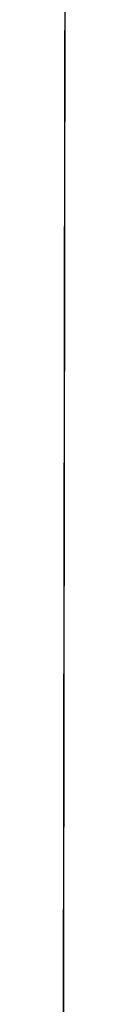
# Model space of a CAD drawing. Header units: metres. Extents: x 209747 to 209830, y 1182430 to 1182564.
# Tile 14 of 256: x 209752.175883 to 209752.176332, y 1182472.103358 to 1182472.246777. Entities that reach past the tile are written whole.
import ezdxf

# ---------------------------------------------------------------- set-up
doc = ezdxf.new("R2010")
doc.units = ezdxf.units.M
doc.header["$MEASUREMENT"] = 0
doc.linetypes.add('DGN Style 2', pattern=[15.036391, 9.021834, -6.014556])
doc.layers.get('0').update_dxf_attribs({"color": 254})

# ---------------------------------------------------------------- blocks, each defined once
blk = doc.blocks.new('*U2')
at = {"color": 3, "linetype": 'Continuous'}
for p, q in [((1.27867, -26.79542), (1.27854, -26.89703)), ((1.27854, -26.89703), (1.2784, -26.99864))]:
    blk.add_line(p, q, dxfattribs=at)
blk = doc.blocks.new('*U3')
at = {"color": 3, "linetype": 'Continuous'}
for p, q in [((1.27872, -26.7567), (1.27859, -26.85548)), ((1.27859, -26.85548), (1.27846, -26.95422)), ((1.27846, -26.95422), (1.27832, -27.05293))]:
    blk.add_line(p, q, dxfattribs=at)
blk = doc.blocks.new('*U4')
at = {"color": 3, "linetype": 'Continuous'}
for p, q in [((1.27874, -26.74578), (1.2786, -26.84512)), ((1.2786, -26.84512), (1.27847, -26.94441)), ((1.27847, -26.94441), (1.27833, -27.04365))]:
    blk.add_line(p, q, dxfattribs=at)
blk = doc.blocks.new('*U5')
at = {"color": 3, "linetype": 'Continuous'}
for p, q in [((1.27867, -26.79439), (1.27854, -26.89237)), ((1.27854, -26.89237), (1.27841, -26.99038))]:
    blk.add_line(p, q, dxfattribs=at)
blk = doc.blocks.new('*U6')
at = {"color": 3, "linetype": 'Continuous'}
for p, q in [((1.27869, -26.78224), (1.27856, -26.88121)), ((1.27856, -26.88121), (1.27842, -26.98021))]:
    blk.add_line(p, q, dxfattribs=at)
blk = doc.blocks.new('*U7')
at = {"color": 3, "linetype": 'Continuous'}
for p, q in [((1.27867, -26.79721), (1.27854, -26.89551)), ((1.27854, -26.89551), (1.2784, -26.99383))]:
    blk.add_line(p, q, dxfattribs=at)
blk = doc.blocks.new('*U8')
at = {"color": 3, "linetype": 'Continuous'}
for p, q in [((1.27868, -26.78519), (1.27855, -26.88369)), ((1.27855, -26.88369), (1.27842, -26.9822))]:
    blk.add_line(p, q, dxfattribs=at)
blk = doc.blocks.new('*U9')
at = {"color": 3, "linetype": 'Continuous'}
for p, q in [((1.27877, -26.71896), (1.27864, -26.82058)), ((1.27864, -26.82058), (1.2785, -26.9222)), ((1.2785, -26.9222), (1.27836, -27.02381))]:
    blk.add_line(p, q, dxfattribs=at)
blk = doc.blocks.new('ATTEMP')
at = {"color": 3, "linetype": 'Continuous'}
for name in ['*U9', '*U8', '*U7', '*U6', '*U3', '*U4', '*U5', '*U2']:
    blk.add_blockref(name, (-10.48, 0), dxfattribs=at)

msp = doc.modelspace()

# ---------------------------------------------------------------- block references
at = {"color": 1, "linetype": 'DGN Style 2'}
msp.add_blockref('ATTEMP', (209761.37756, 1182499.06107), dxfattribs=at)

doc.saveas('drawing.dxf')
